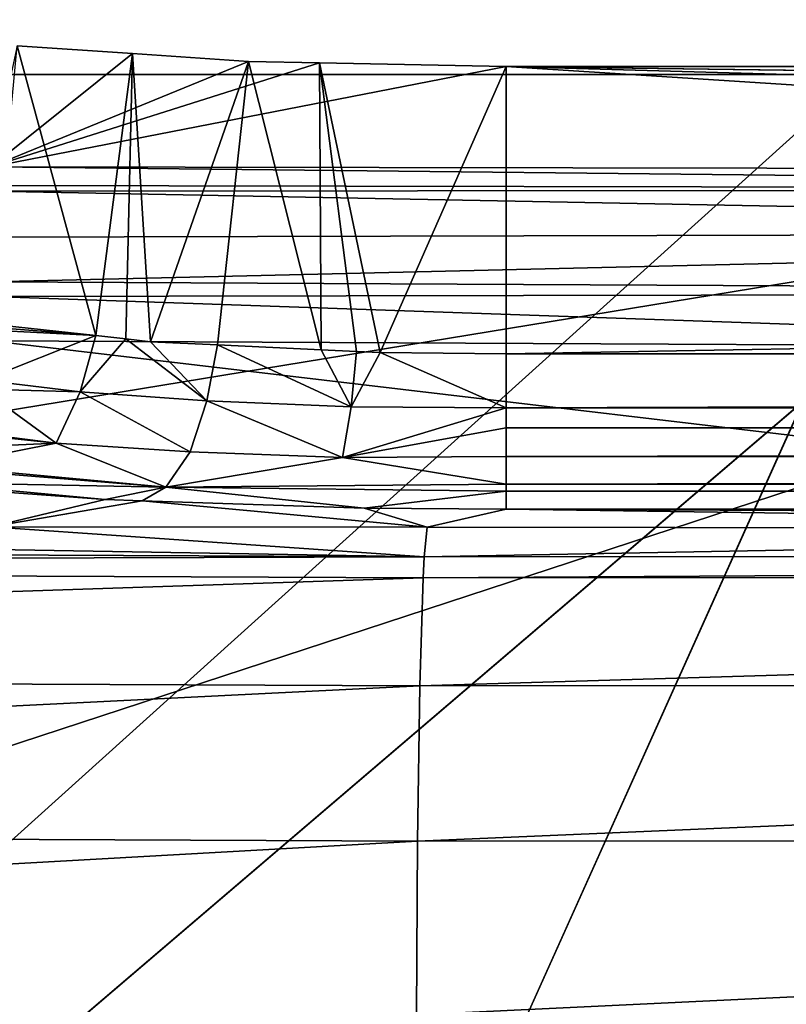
# Model space of a CAD drawing. Extents: x 512 to 878, y 536 to 1026.
# Tile 82 of 256: x 584 to 594, y 935 to 948. Entities that reach past the tile are written whole.
import ezdxf

# ---------------------------------------------------------------- set-up
doc = ezdxf.new("R2010")
doc.units = 0

msp = doc.modelspace()

# ---------------------------------------------------------------- linework, layer by layer
for points in [[(565.606995, 966.0802, 390.270294), (565.77124, 1025.550171, 390.270264), (665.642151, 920.769714, 390.270294)], [(565.77124, 1025.550171, 390.270264), (694.941711, 1025.550415, 390.270233), (681.823792, 930.568665, 390.270294)], [(565.77124, 1025.550171, 390.270264), (668.503723, 923.952698, 390.270294), (665.642151, 920.769714, 390.270294)], [(565.77124, 1025.550171, 390.270264), (678.16748, 928.752563, 390.270294), (668.503723, 923.952698, 390.270294)], [(565.77124, 1025.550171, 390.270264), (681.823792, 930.568665, 390.270294), (678.16748, 928.752563, 390.270294)], [(605.613953, 967.952148, 739.521484), (551.491333, 968.122559, 738.881165), (516.401672, 769.739075, 737.492493)], [(605.613953, 967.952148, 739.521484), (516.401672, 769.739075, 737.492493), (605.580933, 769.518677, 738.778442)], [(565.606995, 966.0802, 390.270294), (657.624023, 909.125671, 390.270294), (565.527649, 907.826294, 390.270294)], [(565.606995, 966.0802, 390.270294), (659.636047, 914.088989, 390.270294), (657.624023, 909.125671, 390.270294)], [(565.606995, 966.0802, 390.270294), (665.642151, 920.769714, 390.270294), (659.636047, 914.088989, 390.270294)], [(614.881592, 965.106201, 700.419495), (520.216248, 951.452148, 700.419495), (520.225464, 879.802673, 700.419495)], [(618.10907, 963.369446, 700.419495), (614.881592, 965.106201, 700.419495), (520.225464, 879.802673, 700.419495)], [(618.10907, 963.369446, 700.419495), (520.225464, 879.802673, 700.419495), (520.234863, 806.419128, 700.419495)], [(618.10907, 963.369446, 700.419495), (520.234863, 806.419128, 700.419495), (520.2677, 734.055725, 700.419495)], [(618.10907, 963.369446, 700.419495), (520.2677, 734.055725, 700.419495), (520.268921, 731.403442, 700.419495)], [(618.10907, 963.369446, 700.419495), (520.268921, 731.403442, 700.419495), (521.585632, 696.508911, 700.419495)], [(618.10907, 963.369446, 700.419495), (521.585632, 696.508911, 700.419495), (526.405518, 669.236389, 700.419495)], [(618.10907, 963.369446, 700.419495), (526.405518, 669.236389, 700.419495), (528.957886, 662.111328, 700.419495)], [(618.10907, 963.369446, 700.419495), (528.957886, 662.111328, 700.419495), (535.105774, 644.949585, 700.419495)], [(621.77417, 963.369446, 700.419495), (618.10907, 963.369446, 700.419495), (535.105774, 644.949585, 700.419495)], [(696.199646, 696.199585, 696.199646), (621.77417, 963.369446, 700.419495), (535.105774, 644.949585, 700.419495)], [(610.567139, 947.373535, 735.822876), (568.703369, 961.735107, 735.611328), (631.795959, 947.372803, 736.082397)], [(568.703369, 961.735107, 735.611328), (694.941589, 954.553406, 735.98291), (631.795959, 947.372803, 736.082397)], [(568.705811, 947.374939, 735.311096), (568.703369, 961.735107, 735.611328), (610.567139, 947.373535, 735.822876)], [(584.041504, 944.172852, 707.111328), (584.380127, 947.744263, 707.572754), (585.388733, 944.024414, 708.466064)], [(585.857117, 947.643127, 708.72876), (584.380127, 947.744263, 707.572754), (584.041504, 946.191345, 725.322876)], [(584.380127, 947.744263, 707.572754), (585.857117, 947.643127, 708.72876), (585.388733, 944.024414, 708.466064)], [(587.347107, 947.541077, 709.89502), (585.857117, 947.643127, 708.72876), (584.041504, 946.191345, 725.322876)], [(588.25946, 947.523804, 710.092529), (587.347107, 947.541077, 709.89502), (584.041504, 946.191345, 725.322876)], [(585.388733, 944.024414, 708.466064), (585.857117, 947.643127, 708.72876), (585.772522, 943.982117, 708.851929)], [(585.772522, 943.982117, 708.851929), (585.857117, 947.643127, 708.72876), (586.091125, 943.94696, 709.172302)], [(585.857117, 947.643127, 708.72876), (587.347107, 947.541077, 709.89502), (586.091125, 943.94696, 709.172302)], [(586.091125, 943.94696, 709.172302), (587.347107, 947.541077, 709.89502), (586.950439, 943.906372, 709.542725)], [(586.950439, 943.906372, 709.542725), (587.347107, 947.541077, 709.89502), (588.279785, 943.843506, 710.115784)], [(587.347107, 947.541077, 709.89502), (588.25946, 947.523804, 710.092529), (588.279785, 943.843506, 710.115784)], [(590.655884, 947.478394, 710.611328), (588.25946, 947.523804, 710.092529), (584.041504, 946.191345, 725.322876)], [(590.655884, 947.478394, 710.611328), (584.041504, 946.191345, 725.322876), (611.422791, 946.142639, 725.879456)], [(588.734985, 943.82196, 710.312012), (588.25946, 947.523804, 710.092529), (589.037659, 943.807678, 710.442505)], [(588.25946, 947.523804, 710.092529), (590.655884, 947.478394, 710.611328), (589.037659, 943.807678, 710.442505)], [(588.279785, 943.843506, 710.115784), (588.25946, 947.523804, 710.092529), (588.734985, 943.82196, 710.312012)], [(589.037659, 943.807678, 710.442505), (590.655884, 947.478394, 710.611328), (590.655884, 943.7901, 710.611328)], [(799.227295, 947.478394, 710.611328), (799.227295, 943.7901, 710.611328), (590.655884, 943.7901, 710.611328)], [(590.655884, 947.478394, 710.611328), (799.227295, 947.478394, 710.611328), (590.655884, 943.7901, 710.611328)], [(590.655884, 947.478394, 710.611328), (639.476868, 946.092773, 726.449768), (639.481201, 946.092712, 726.449829)], [(694.941589, 946.10675, 726.289978), (590.655884, 947.478394, 710.611328), (639.481201, 946.092712, 726.449829)], [(590.655884, 947.478394, 710.611328), (611.422791, 946.142639, 725.879456), (639.476868, 946.092773, 726.449768)], [(799.227295, 947.478394, 710.611328), (590.655884, 947.478394, 710.611328), (694.941589, 946.10675, 726.289978)], [(568.705811, 947.374939, 735.311096), (610.567139, 947.373535, 735.822876), (568.708008, 940.514526, 735.290527)], [(568.708008, 940.514526, 735.290527), (610.567139, 947.373535, 735.822876), (568.710266, 933.654114, 735.269165)], [(568.710266, 933.654114, 735.269165), (610.567139, 947.373535, 735.822876), (610.678345, 843.850769, 735.476562)], [(611.422791, 946.142639, 725.879456), (584.041504, 946.191345, 725.322876), (611.399597, 945.901245, 726.950317)], [(584.041504, 946.191345, 725.322876), (584.041626, 945.948608, 726.030762), (611.399597, 945.901245, 726.950317)], [(611.399597, 945.901245, 726.950317), (584.041626, 945.948608, 726.030762), (584.041626, 945.878418, 726.235474)], [(611.399597, 945.901245, 726.950317), (584.041626, 945.878418, 726.235474), (611.385315, 945.354614, 727.612976)], [(611.385315, 945.354614, 727.612976), (584.041626, 945.878418, 726.235474), (584.041382, 945.288208, 726.827637)], [(611.385315, 945.354614, 727.612976), (584.04126, 944.713013, 727.051147), (611.37793, 944.579468, 727.985352)], [(611.385315, 945.354614, 727.612976), (584.041382, 945.288208, 726.827637), (584.04126, 944.713013, 727.051147)], [(611.37793, 944.579468, 727.985352), (584.04126, 944.713013, 727.051147), (584.041199, 944.526245, 727.123779)], [(611.37793, 944.579468, 727.985352), (584.041199, 944.526245, 727.123779), (603.170105, 943.861694, 727.51355)], [(584.041199, 944.526245, 727.123779), (584.041504, 943.957275, 727.136169), (603.170105, 943.861694, 727.51355)], [(584.039734, 944.096313, 707.111328), (584.041016, 944.134583, 707.111328), (585.388733, 944.024414, 708.466064)], [(584.041016, 944.134583, 707.111328), (584.041504, 944.172852, 707.111328), (585.388733, 944.024414, 708.466064)], [(583.943848, 943.451721, 707.238037), (585.388733, 944.024414, 708.466064), (585.185242, 943.304443, 708.619629)], [(583.944153, 943.453979, 707.23761), (585.388733, 944.024414, 708.466064), (583.943848, 943.451721, 707.238037)], [(584.039734, 944.096313, 707.111328), (585.388733, 944.024414, 708.466064), (583.944153, 943.453979, 707.23761)], [(585.388733, 944.024414, 708.466064), (585.772522, 943.982117, 708.851929), (585.185242, 943.304443, 708.619629)], [(603.166504, 941.697876, 727.48761), (584.041504, 943.957275, 727.136169), (580.408081, 923.761169, 724.526001)], [(603.170105, 943.861694, 727.51355), (584.041504, 943.957275, 727.136169), (603.166504, 941.697876, 727.48761)], [(585.185242, 943.304443, 708.619629), (585.772522, 943.982117, 708.851929), (586.812622, 943.187134, 709.763428)], [(585.772522, 943.982117, 708.851929), (586.091125, 943.94696, 709.172302), (586.812622, 943.187134, 709.763428)], [(586.091125, 943.94696, 709.172302), (586.950439, 943.906372, 709.542725), (586.812622, 943.187134, 709.763428)], [(586.812622, 943.187134, 709.763428), (586.950439, 943.906372, 709.542725), (588.665955, 943.113037, 710.486511)], [(586.950439, 943.906372, 709.542725), (588.279785, 943.843506, 710.115784), (588.665955, 943.113037, 710.486511)], [(588.279785, 943.843506, 710.115784), (588.734985, 943.82196, 710.312012), (588.665955, 943.113037, 710.486511)], [(588.734985, 943.82196, 710.312012), (589.037659, 943.807678, 710.442505), (588.665955, 943.113037, 710.486511)], [(588.665955, 943.113037, 710.486511), (589.037659, 943.807678, 710.442505), (590.655884, 943.09906, 710.785767)], [(589.037659, 943.807678, 710.442505), (590.655884, 943.7901, 710.611328), (590.655884, 943.09906, 710.785767)], [(799.227295, 943.7901, 710.611328), (799.227295, 943.09906, 710.785767), (590.655884, 943.09906, 710.785767)], [(590.655884, 943.7901, 710.611328), (799.227295, 943.7901, 710.611328), (590.655884, 943.09906, 710.785767)], [(583.927063, 943.339172, 707.260193), (583.943848, 943.451721, 707.238037), (585.185242, 943.304443, 708.619629)], [(583.704102, 942.792603, 707.651428), (583.927063, 943.339172, 707.260193), (584.880188, 942.645813, 708.900757)], [(583.927063, 943.339172, 707.260193), (585.185242, 943.304443, 708.619629), (584.880188, 942.645813, 708.900757)], [(584.880188, 942.645813, 708.900757), (585.185242, 943.304443, 708.619629), (586.598083, 942.531799, 710.109375)], [(585.185242, 943.304443, 708.619629), (586.812622, 943.187134, 709.763428), (586.598083, 942.531799, 710.109375)], [(586.598083, 942.531799, 710.109375), (586.812622, 943.187134, 709.763428), (588.554688, 942.459717, 710.873718)], [(586.812622, 943.187134, 709.763428), (588.665955, 943.113037, 710.486511), (588.554688, 942.459717, 710.873718)], [(588.665955, 943.113037, 710.486511), (590.655884, 943.09906, 710.785767), (588.554688, 942.459717, 710.873718)], [(590.655884, 943.09906, 710.785767), (590.655884, 942.840881, 710.850952), (588.554688, 942.459717, 710.873718)], [(799.227295, 943.09906, 710.785767), (799.227295, 942.840881, 710.850952), (590.655884, 942.840881, 710.850952)], [(590.655884, 943.09906, 710.785767), (799.227295, 943.09906, 710.785767), (590.655884, 942.840881, 710.850952)], [(583.694153, 942.768188, 707.668884), (584.880188, 942.645813, 708.900757), (583.620728, 942.588135, 707.797791)], [(583.694153, 942.768188, 707.668884), (583.704102, 942.792603, 707.651428), (584.880188, 942.645813, 708.900757)], [(590.655884, 942.840881, 710.850952), (590.655884, 942.475647, 711.185608), (588.554688, 942.459717, 710.873718)], [(799.227295, 942.840881, 710.850952), (799.227295, 942.475647, 711.185608), (590.655884, 942.475647, 711.185608)], [(590.655884, 942.840881, 710.850952), (799.227295, 942.840881, 710.850952), (590.655884, 942.475647, 711.185608)], [(583.384521, 942.351624, 708.268982), (584.880188, 942.645813, 708.900757), (586.287476, 942.079529, 710.651917)], [(583.620728, 942.588135, 707.797791), (584.880188, 942.645813, 708.900757), (583.384521, 942.351624, 708.268982)], [(584.880188, 942.645813, 708.900757), (586.598083, 942.531799, 710.109375), (586.287476, 942.079529, 710.651917)], [(586.598083, 942.531799, 710.109375), (588.554688, 942.459717, 710.873718), (586.287476, 942.079529, 710.651917)], [(588.554688, 942.459717, 710.873718), (590.655884, 942.11908, 711.512329), (586.287476, 942.079529, 710.651917)], [(588.554688, 942.459717, 710.873718), (590.655884, 942.475647, 711.185608), (590.655884, 942.11908, 711.512329)], [(799.227295, 942.475647, 711.185608), (799.227295, 942.11908, 711.512329), (590.655884, 942.11908, 711.512329)], [(590.655884, 942.475647, 711.185608), (799.227295, 942.475647, 711.185608), (590.655884, 942.11908, 711.512329)], [(583.174988, 942.141785, 708.687012), (583.354004, 942.321045, 708.329895), (586.287476, 942.079529, 710.651917)], [(583.354004, 942.321045, 708.329895), (583.384521, 942.351624, 708.268982), (586.287476, 942.079529, 710.651917)], [(583.056519, 942.103882, 708.937012), (583.174988, 942.141785, 708.687012), (585.507507, 941.922485, 711.010132)], [(583.056519, 942.103882, 708.937012), (585.507507, 941.922485, 711.010132), (584.041504, 941.57251, 715.01062)], [(583.174988, 942.141785, 708.687012), (586.287476, 942.079529, 710.651917), (585.507507, 941.922485, 711.010132)], [(586.287476, 942.079529, 710.651917), (590.655884, 942.11908, 711.512329), (590.655884, 942.028015, 711.774475)], [(799.227295, 942.11908, 711.512329), (799.227295, 942.028015, 711.774475), (590.655884, 942.028015, 711.774475)], [(590.655884, 942.11908, 711.512329), (799.227295, 942.11908, 711.512329), (590.655884, 942.028015, 711.774475)], [(585.507507, 941.922485, 711.010132), (586.287476, 942.079529, 710.651917), (585.980896, 941.90686, 711.189392)], [(585.980896, 941.90686, 711.189392), (586.287476, 942.079529, 710.651917), (588.83197, 941.812378, 712.269348)], [(586.287476, 942.079529, 710.651917), (590.655884, 942.028015, 711.774475), (588.83197, 941.812378, 712.269348)], [(588.83197, 941.812378, 712.269348), (590.655884, 942.028015, 711.774475), (590.655884, 941.797668, 712.437012)], [(799.227295, 942.028015, 711.774475), (799.227295, 941.797668, 712.437012), (590.655884, 941.797668, 712.437012)], [(590.655884, 942.028015, 711.774475), (799.227295, 942.028015, 711.774475), (590.655884, 941.797668, 712.437012)], [(585.507507, 941.922485, 711.010132), (585.980896, 941.90686, 711.189392), (584.041504, 941.57251, 715.01062)], [(584.041504, 941.57251, 715.01062), (585.980896, 941.90686, 711.189392), (589.639099, 941.565918, 715.086182)], [(585.980896, 941.90686, 711.189392), (588.83197, 941.812378, 712.269348), (589.639099, 941.565918, 715.086182)], [(588.83197, 941.812378, 712.269348), (590.655884, 941.797668, 712.437012), (589.639099, 941.565918, 715.086182)], [(589.639099, 941.565918, 715.086182), (590.655884, 941.797668, 712.437012), (608.742554, 941.543396, 715.343994)], [(590.655884, 941.797668, 712.437012), (636.358154, 941.582214, 714.899536), (608.742554, 941.543396, 715.343994)], [(590.655884, 941.797668, 712.437012), (650.391785, 941.60199, 714.673645), (636.358154, 941.582214, 714.899536)], [(590.655884, 941.797668, 712.437012), (694.941589, 941.664612, 713.958252), (650.391785, 941.60199, 714.673645)], [(590.655884, 941.797668, 712.437012), (799.227295, 941.797668, 712.437012), (694.941589, 941.664612, 713.958252)], [(552.942749, 941.348511, 714.990295), (561.854187, 941.663391, 713.972107), (589.6026, 941.188599, 716.818359)], [(561.854187, 941.663391, 713.972107), (584.041504, 941.57251, 715.01062), (589.6026, 941.188599, 716.818359)], [(603.177246, 928.391052, 725.255066), (603.166504, 941.697876, 727.48761), (580.408081, 923.761169, 724.526001)], [(584.041504, 941.57251, 715.01062), (589.639099, 941.565918, 715.086182), (589.6026, 941.188599, 716.818359)], [(589.639099, 941.565918, 715.086182), (608.742554, 941.543396, 715.343994), (589.6026, 941.188599, 716.818359)], [(608.742554, 941.543396, 715.343994), (636.397766, 941.200745, 716.679443), (589.6026, 941.188599, 716.818359)], [(552.942749, 941.348511, 714.990295), (589.6026, 941.188599, 716.818359), (552.889099, 941.075867, 715.625427)], [(552.889099, 941.075867, 715.625427), (589.6026, 941.188599, 716.818359), (589.588745, 940.915771, 717.455505)], [(589.6026, 941.188599, 716.818359), (636.397766, 941.200745, 716.679443), (589.588745, 940.915771, 717.455505)], [(636.397766, 941.200745, 716.679443), (636.412476, 940.927917, 717.316589), (589.588745, 940.915771, 717.455505)], [(552.889099, 941.075867, 715.625427), (589.588745, 940.915771, 717.455505), (552.727661, 939.69104, 717.488281)], [(552.727661, 939.69104, 717.488281), (589.588745, 940.915771, 717.455505), (589.547058, 939.530457, 719.324463)], [(589.588745, 940.915771, 717.455505), (636.412476, 940.927917, 717.316589), (589.547058, 939.530457, 719.324463)], [(636.412476, 940.927917, 717.316589), (636.456726, 939.542603, 719.185547), (589.547058, 939.530457, 719.324463)], [(552.727661, 939.69104, 717.488281), (589.547058, 939.530457, 719.324463), (552.610046, 937.701477, 718.759644)], [(552.610046, 937.701477, 718.759644), (589.547058, 939.530457, 719.324463), (589.516663, 937.540466, 720.600281)], [(589.547058, 939.530457, 719.324463), (636.456726, 939.542603, 719.185547), (589.516663, 937.540466, 720.600281)], [(636.456726, 939.542603, 719.185547), (636.488953, 937.552612, 720.461304), (589.516663, 937.540466, 720.600281)], [(552.610046, 937.701477, 718.759644), (589.516663, 937.540466, 720.600281), (552.555481, 935.469971, 719.235107)], [(552.555481, 935.469971, 719.235107), (589.516663, 937.540466, 720.600281), (589.502563, 935.308777, 721.07782)], [(589.516663, 937.540466, 720.600281), (636.488953, 937.552612, 720.461304), (589.502563, 935.308777, 721.07782)], [(636.488953, 937.552612, 720.461304), (636.503906, 935.320923, 720.938843), (589.502563, 935.308777, 721.07782)], [(552.555481, 935.469971, 719.235107), (589.502563, 935.308777, 721.07782), (568.891235, 934.507751, 720.302795)]]:
    msp.add_3dface(points)

doc.saveas('drawing.dxf')
